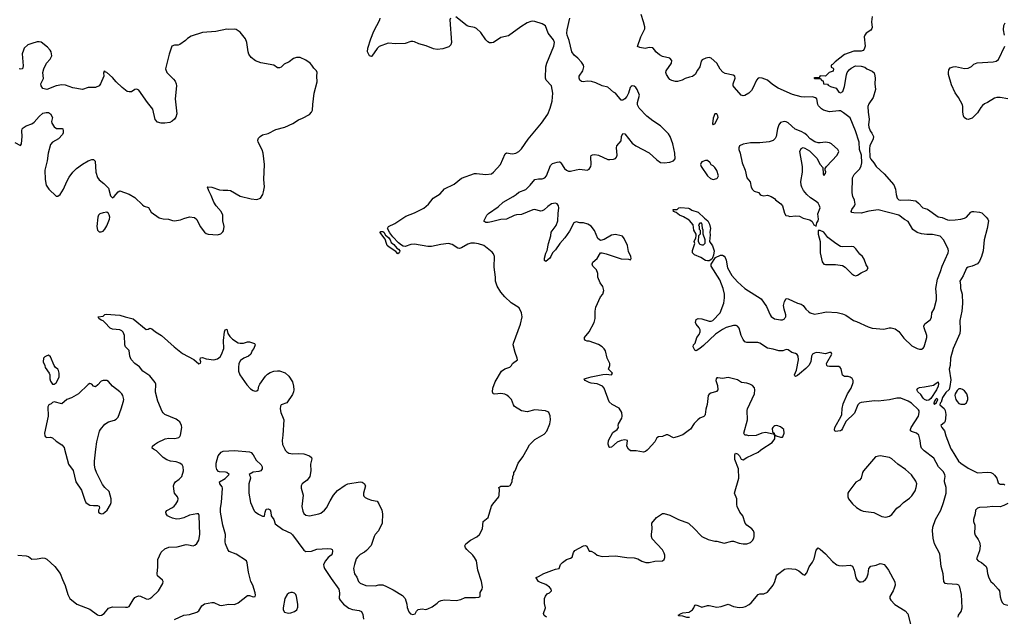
# Model space of a CAD drawing. Header units: inches. Extents: x 2293880 to 2522759, y 823965 to 1006879.
# Tile 21 of 256: x 2342862 to 2353354, y 888219 to 894573. Entities that reach past the tile are written whole.
import ezdxf

# ---------------------------------------------------------------- set-up
doc = ezdxf.new("R2010")
doc.units = ezdxf.units.IN
doc.header["$MEASUREMENT"] = 0
for name, color, linetype in [('C3848', 7, 'Continuous'), ('C3849', 7, 'Continuous'), ('C3858', 7, 'Continuous'), ('C3859', 7, 'Continuous')]:
    doc.layers.add(name, color=color, linetype=linetype)

msp = doc.modelspace()

# ---------------------------------------------------------------- linework, layer by layer
at = {"layer": 'C3848', "color": 5}
for points, elevation in [([(2342844, 888870), (2342930, 888863), (2342955, 888855), (2342990, 888829), (2343050, 888831), (2343110, 888842), (2343130, 888839), (2343150, 888828), (2343236, 888750), (2343295, 888675), (2343317, 888610), (2343348, 888548), (2343375, 888450), (2343397, 888410), (2343470, 888350), (2343610, 888295), (2343690, 888234), (2343710, 888227), (2343735, 888230), (2343762, 888250), (2343810, 888305), (2343850, 888322), (2343990, 888316), (2344010, 888317), (2344030, 888325), (2344070, 888395), (2344090, 888419), (2344110, 888432), (2344130, 888436), (2344150, 888433), (2344210, 888405), (2344230, 888402), (2344250, 888408), (2344270, 888422), (2344341, 888490), (2344388, 888570), (2344392, 888590), (2344384, 888604), (2344332, 888650), (2344326, 888670), (2344334, 888746), (2344334, 888826), (2344370, 888901), (2344410, 888939), (2344450, 888956), (2344541, 888959), (2344637, 888983), (2344662, 888982), (2344710, 888970), (2344730, 888976), (2344750, 888993), (2344771, 889030), (2344783, 889090), (2344773, 889293), (2344769, 889309), (2344750, 889312), (2344670, 889295), (2344610, 889268), (2344570, 889256), (2344533, 889253), (2344490, 889263), (2344458, 889278), (2344437, 889290), (2344422, 889310), (2344420, 889330), (2344430, 889347), (2344490, 889379), (2344507, 889393), (2344526, 889414), (2344546, 889450), (2344550, 889470), (2344542, 889490), (2344513, 889530), (2344507, 889550), (2344501, 889610), (2344507, 889630), (2344521, 889650), (2344560, 889680), (2344590, 889710), (2344606, 889770), (2344604, 889810), (2344592, 889832), (2344570, 889850), (2344530, 889864), (2344469, 889870), (2344430, 889885), (2344390, 889910), (2344320, 889980), (2344289, 890000)], 180), ([(2343340, 890000), (2343381, 889841), (2343431, 889771), (2343461, 889650), (2343521, 889561), (2343555, 889455), (2343568, 889430), (2343590, 889413), (2343610, 889404), (2343650, 889398), (2343690, 889401), (2343710, 889391), (2343713, 889370), (2343703, 889350), (2343701, 889330), (2343717, 889317), (2343731, 889311), (2343750, 889314), (2343770, 889327), (2343794, 889350), (2343830, 889410), (2343836, 889430), (2343836, 889470), (2343814, 889550), (2343770, 889590), (2343744, 889624), (2343680, 889750), (2343665, 889790), (2343659, 889830), (2343660, 889870), (2343674, 890000)], 220), ([(2344510, 888186), (2344610, 888230), (2344670, 888238), (2344750, 888263), (2344770, 888278), (2344802, 888330), (2344830, 888351), (2344910, 888368), (2344930, 888365), (2344990, 888338), (2345010, 888334), (2345090, 888348), (2345150, 888344), (2345190, 888362), (2345290, 888440), (2345310, 888440), (2345350, 888425), (2345371, 888429), (2345374, 888446), (2345370, 888470), (2345345, 888550), (2345324, 888590), (2345300, 888690), (2345286, 888790), (2345278, 888810), (2345170, 888881), (2345095, 888910), (2345079, 888930), (2345054, 888990), (2345051, 889011), (2345056, 889090), (2345025, 889190), (2345001, 889330), (2345002, 889370), (2345014, 889430), (2345024, 889584), (2345019, 889599), (2344993, 889630), (2344990, 889650), (2345052, 889688), (2345095, 889730), (2345070, 889750), (2345054, 889754), (2344990, 889757), (2344982, 889762), (2344962, 889782), (2344956, 889810), (2344956, 889850), (2344977, 889930), (2345010, 889967), (2345030, 889978), (2345150, 889984), (2345310, 889972), (2345330, 889963), (2345350, 889940), (2345383, 889883), (2345434, 889834), (2345447, 889810), (2345446, 889790), (2345430, 889770), (2345410, 889761), (2345350, 889755), (2345306, 889730), (2345319, 889710), (2345322, 889690), (2345305, 889630), (2345304, 889530), (2345321, 889430), (2345361, 889341), (2345371, 889331), (2345408, 889308), (2345450, 889287), (2345470, 889286), (2345477, 889330), (2345490, 889360), (2345510, 889365), (2345530, 889352), (2345539, 889330), (2345541, 889290), (2345570, 889250), (2345584, 889204), (2345665, 889145), (2345750, 889104), (2345770, 889086), (2345890, 888925), (2345910, 888910), (2345970, 888912), (2346030, 888934), (2346142, 888942), (2346179, 888939), (2346190, 888932), (2346195, 888915), (2346190, 888883), (2346182, 888870), (2346150, 888846), (2346119, 888810), (2346101, 888770), (2346102, 888750), (2346110, 888730), (2346181, 888621), (2346264, 888510), (2346270, 888470), (2346267, 888410), (2346276, 888390), (2346314, 888350), (2346370, 888307), (2346410, 888291), (2346480, 888280), (2346503, 888270), (2346518, 888238), (2346526, 888190)], 160), ([(2345686, 890000), (2345690, 889990), (2345708, 889970), (2345730, 889955), (2345772, 889948), (2345833, 889953), (2345890, 889951), (2345951, 889930), (2345970, 889911), (2345975, 889895), (2345962, 889838), (2345965, 889770), (2345953, 889710), (2345927, 889670), (2345873, 889630), (2345861, 889610), (2345863, 889583), (2345884, 889510), (2345870, 889390), (2345878, 889338), (2345890, 889315), (2345910, 889296), (2345950, 889288), (2346048, 889310), (2346070, 889319), (2346110, 889350), (2346130, 889375), (2346169, 889450), (2346206, 889510), (2346250, 889559), (2346330, 889617), (2346357, 889630), (2346490, 889651), (2346510, 889647), (2346534, 889634), (2346547, 889610), (2346525, 889530), (2346525, 889510), (2346530, 889498), (2346544, 889484), (2346572, 889470), (2346610, 889457), (2346670, 889446), (2346690, 889418), (2346722, 889350), (2346727, 889310), (2346723, 889210), (2346685, 889130), (2346650, 889090), (2346639, 889070), (2346607, 888973), (2346559, 888921), (2346537, 888903), (2346490, 888878), (2346460, 888850), (2346449, 888830), (2346428, 888770), (2346420, 888730), (2346430, 888672), (2346455, 888635), (2346474, 888590), (2346490, 888571), (2346550, 888548), (2346650, 888545), (2346690, 888553), (2346730, 888553), (2346770, 888538), (2346842, 888502), (2346941, 888441), (2346971, 888410), (2346987, 888347), (2346990, 888314), (2347007, 888267), (2347026, 888246), (2347050, 888238), (2347075, 888245), (2347090, 888274), (2347108, 888292), (2347150, 888298), (2347190, 888292), (2347210, 888298), (2347258, 888322), (2347310, 888358), (2347330, 888378), (2347353, 888387), (2347390, 888395), (2347512, 888388), (2347562, 888398), (2347610, 888419), (2347720, 888420), (2347756, 888424), (2347768, 888430), (2347770, 888474), (2347789, 888510), (2347792, 888530), (2347782, 888590), (2347744, 888710), (2347729, 888810), (2347710, 888845), (2347690, 888869), (2347627, 888930), (2347613, 888950), (2347606, 888970), (2347617, 888990), (2347665, 889030), (2347735, 889065), (2347760, 889090), (2347792, 889150), (2347800, 889230), (2347855, 889270), (2347890, 889391), (2347905, 889415), (2347969, 889490), (2347973, 889510), (2347974, 889570), (2347969, 889591), (2347990, 889605), (2348070, 889605), (2348090, 889614), (2348108, 889650), (2348109, 889671), (2348118, 889690), (2348118, 889710), (2348128, 889732), (2348129, 889750), (2348142, 889770), (2348173, 889850), (2348222, 889918), (2348270, 890000)], 180), ([(2349560, 890000), (2349550, 889989), (2349530, 889974), (2349511, 889969), (2349430, 889982), (2349370, 889982), (2349350, 889998), (2349349, 890000)], 160), ([(2348474, 888210), (2348450, 888228), (2348444, 888250), (2348464, 888310), (2348455, 888355), (2348455, 888410), (2348465, 888435), (2348482, 888458), (2348509, 888471), (2348528, 888490), (2348524, 888510), (2348506, 888530), (2348470, 888558), (2348410, 888579), (2348392, 888590), (2348364, 888630), (2348366, 888634), (2348390, 888642), (2348446, 888674), (2348532, 888708), (2348570, 888721), (2348612, 888728), (2348624, 888770), (2348646, 888794), (2348690, 888825), (2348730, 888838), (2348748, 888850), (2348762, 888898), (2348779, 888921), (2348871, 888971), (2348890, 888972), (2348905, 888965), (2348930, 888914), (2348950, 888914), (2348990, 888892), (2349014, 888870), (2349070, 888856), (2349210, 888865), (2349330, 888846), (2349410, 888841), (2349450, 888831), (2349490, 888806), (2349534, 888794), (2349570, 888794), (2349630, 888805), (2349710, 888811), (2349730, 888826), (2349736, 888844), (2349737, 888870), (2349730, 888893), (2349710, 888929), (2349603, 889043), (2349595, 889070), (2349594, 889090), (2349602, 889150), (2349599, 889210), (2349649, 889270), (2349710, 889315), (2349730, 889315), (2349790, 889296), (2349882, 889250), (2349990, 889211), (2350000, 889202)], 160), ([(2350000, 888205), (2349970, 888208), (2349930, 888221), (2349885, 888225), (2349879, 888230), (2349909, 888250), (2349930, 888256), (2349996, 888264), (2350000, 888267)], 140)]:
    msp.add_lwpolyline(points, dxfattribs=dict(at, elevation=elevation))
at = {"layer": 'C3848', "color": 5, "elevation": 160}
msp.add_lwpolyline([(2345770, 888474), (2345750, 888473), (2345730, 888465), (2345711, 888450), (2345687, 888410), (2345668, 888310), (2345668, 888288), (2345684, 888264), (2345727, 888253), (2345750, 888255), (2345790, 888269), (2345817, 888290), (2345825, 888315), (2345825, 888350), (2345813, 888430), (2345804, 888450), (2345790, 888465)], close=True, dxfattribs=at)
at = {"layer": 'C3849', "color": 5}
for points, elevation in [([(2347451, 894590), (2347445, 894570), (2347464, 894330), (2347455, 894305), (2347435, 894285), (2347370, 894262), (2347310, 894256), (2347270, 894264), (2347195, 894295), (2347116, 894316), (2347070, 894338), (2347050, 894342), (2347030, 894340), (2346970, 894318), (2346870, 894316), (2346790, 894322), (2346692, 894288), (2346670, 894267), (2346614, 894186), (2346610, 894182), (2346590, 894190), (2346570, 894230), (2346572, 894270), (2346602, 894370), (2346634, 894450), (2346698, 894570), (2346702, 894590)], 180), ([(2348270, 890000), (2348296, 890044), (2348350, 890104), (2348450, 890159), (2348478, 890190), (2348511, 890270), (2348517, 890310), (2348516, 890356), (2348499, 890390), (2348490, 890398), (2348466, 890406), (2348350, 890417), (2348270, 890398), (2348210, 890406), (2348135, 890455), (2348125, 890470), (2348101, 890530), (2348076, 890556), (2348053, 890573), (2348030, 890584), (2347990, 890592), (2347925, 890585), (2347909, 890590), (2347901, 890610), (2347905, 890650), (2347930, 890716), (2347997, 890830), (2348030, 890855), (2348086, 890874), (2348103, 890890), (2348112, 890910), (2348166, 890950), (2348164, 890970), (2348140, 891030), (2348122, 891110), (2348123, 891130), (2348200, 891330), (2348218, 891410), (2348209, 891450), (2348183, 891503), (2348098, 891558), (2348030, 891623), (2347990, 891673), (2347950, 891735), (2347932, 891790), (2347932, 891832), (2347919, 891939), (2347921, 892050), (2347910, 892081), (2347898, 892098), (2347809, 892169), (2347750, 892187), (2347710, 892192), (2347670, 892192), (2347636, 892184), (2347570, 892143), (2347550, 892137), (2347530, 892141), (2347470, 892178), (2347430, 892188), (2347350, 892179), (2347250, 892156), (2347210, 892157), (2347070, 892182), (2347030, 892179), (2346970, 892159), (2346950, 892162), (2346930, 892172), (2346898, 892198), (2346839, 892259), (2346805, 892305), (2346782, 892350), (2346791, 892370), (2346858, 892402), (2346978, 892482), (2347070, 892517), (2347170, 892567), (2347218, 892610), (2347268, 892672), (2347341, 892719), (2347390, 892773), (2347490, 892823), (2347570, 892887), (2347710, 892934), (2347730, 892936), (2347830, 892926), (2347890, 892932), (2347910, 892948), (2347987, 893030), (2348036, 893144), (2348050, 893154), (2348110, 893145), (2348130, 893147), (2348150, 893152), (2348181, 893170), (2348210, 893199), (2348279, 893301), (2348423, 893470), (2348490, 893567), (2348516, 893630), (2348535, 893705), (2348542, 893790), (2348528, 893870), (2348473, 893930), (2348465, 893950), (2348468, 894070), (2348478, 894110), (2348553, 894290), (2348560, 894330), (2348550, 894358), (2348494, 894430), (2348466, 894506), (2348429, 894530), (2348350, 894554), (2348330, 894558), (2348310, 894555), (2348270, 894538), (2348203, 894497), (2348070, 894402), (2347990, 894383), (2347910, 894332), (2347890, 894325), (2347870, 894325), (2347850, 894336), (2347830, 894357), (2347776, 894436), (2347730, 894479), (2347710, 894490), (2347650, 894500), (2347630, 894507), (2347510, 894603)], 180), ([(2349349, 890000), (2349333, 890030), (2349337, 890090), (2349310, 890100), (2349273, 890093), (2349230, 890075), (2349170, 890020), (2349150, 890017), (2349142, 890022), (2349133, 890053), (2349138, 890090), (2349183, 890177), (2349229, 890210), (2349242, 890230), (2349238, 890250), (2349244, 890270), (2349277, 890330), (2349281, 890350), (2349279, 890390), (2349250, 890435), (2349175, 890475), (2349145, 890505), (2349089, 890649), (2349074, 890670), (2349016, 890696), (2348950, 890701), (2348930, 890708), (2348889, 890730), (2348878, 890750), (2348950, 890770), (2349075, 890795), (2349110, 890799), (2349168, 890792), (2349179, 890810), (2349135, 890850), (2349149, 890890), (2349149, 890910), (2349122, 890970), (2349105, 891045), (2349089, 891069), (2349069, 891090), (2349030, 891113), (2348930, 891149), (2348910, 891149), (2348890, 891157), (2348879, 891170), (2348880, 891190), (2348930, 891250), (2348984, 891350), (2348995, 891390), (2348993, 891470), (2349001, 891510), (2349050, 891622), (2349075, 891650), (2349088, 891690), (2349075, 891730), (2349049, 891769), (2349024, 891830), (2349021, 891870), (2349009, 891910), (2348969, 891950), (2348963, 891970), (2348969, 891990), (2349015, 892030), (2349050, 892091), (2349070, 892091), (2349110, 892081), (2349270, 892026), (2349350, 892022), (2349370, 892014), (2349378, 892030), (2349375, 892050), (2349350, 892106), (2349337, 892170), (2349303, 892243), (2349286, 892266), (2349273, 892273), (2349210, 892287), (2349170, 892279), (2349090, 892233), (2349050, 892221), (2349023, 892243), (2348987, 892327), (2348950, 892373), (2348915, 892395), (2348870, 892409), (2348830, 892409), (2348790, 892419), (2348768, 892410), (2348719, 892321), (2348670, 892250), (2348619, 892190), (2348570, 892122), (2348538, 892090), (2348523, 892050), (2348510, 892032), (2348470, 891997), (2348454, 892010), (2348455, 892035), (2348470, 892087), (2348484, 892116), (2348497, 892190), (2348521, 892270), (2348527, 892310), (2348579, 892381), (2348598, 892430), (2348599, 892510), (2348606, 892570), (2348604, 892590), (2348591, 892611), (2348570, 892618), (2348530, 892612), (2348490, 892585), (2348450, 892548), (2348430, 892537), (2348410, 892535), (2348350, 892551), (2348330, 892548), (2348210, 892498), (2348155, 892495), (2348130, 892487), (2348050, 892449), (2347990, 892446), (2347890, 892420), (2347855, 892415), (2347830, 892415), (2347809, 892429), (2347840, 892490), (2347856, 892510), (2347960, 892580), (2348015, 892630), (2348122, 892690), (2348152, 892710), (2348182, 892738), (2348254, 892766), (2348303, 892810), (2348350, 892871), (2348390, 892880), (2348430, 892878), (2348458, 892890), (2348475, 892910), (2348518, 893022), (2348540, 893040), (2348590, 893057), (2348610, 893061), (2348618, 893058), (2348630, 893050), (2348668, 892990), (2348690, 892970), (2348710, 892960), (2348730, 892959), (2348790, 892975), (2348830, 892980), (2348910, 892970), (2348930, 892981), (2348947, 893010), (2348951, 893030), (2348947, 893113), (2348952, 893128), (2348966, 893134), (2348990, 893136), (2349030, 893129), (2349130, 893085), (2349150, 893083), (2349190, 893087), (2349210, 893096), (2349221, 893110), (2349227, 893130), (2349222, 893210), (2349226, 893230), (2349270, 893282), (2349274, 893330), (2349290, 893362), (2349310, 893356), (2349390, 893259), (2349426, 893230), (2349570, 893155), (2349650, 893082), (2349690, 893053), (2349730, 893047), (2349790, 893056), (2349829, 893071), (2349848, 893090), (2349844, 893150), (2349823, 893250), (2349793, 893330), (2349777, 893357), (2349690, 893443), (2349610, 893496), (2349546, 893546), (2349463, 893630), (2349447, 893667), (2349446, 893690), (2349466, 893770), (2349443, 893830), (2349429, 893850), (2349410, 893864), (2349390, 893869), (2349379, 893861), (2349368, 893850), (2349350, 893790), (2349330, 893754), (2349310, 893729), (2349290, 893717), (2349270, 893715), (2349210, 893789), (2349190, 893801), (2349130, 893855), (2349070, 893868), (2349001, 893901), (2348955, 893915), (2348910, 893918), (2348870, 893911), (2348850, 893916), (2348830, 893930), (2348822, 893950), (2348824, 893970), (2348862, 894030), (2348874, 894070), (2348870, 894090), (2348850, 894121), (2348810, 894165), (2348770, 894196), (2348746, 894230), (2348718, 894350), (2348695, 894410), (2348692, 894430), (2348695, 894465), (2348726, 894590)], 160), ([(2350000, 893961), (2349953, 893947), (2349922, 893930), (2349870, 893916), (2349850, 893916), (2349810, 893926), (2349790, 893937), (2349779, 893950), (2349753, 893990), (2349747, 894010), (2349750, 894030), (2349809, 894110), (2349810, 894138), (2349790, 894164), (2349710, 894181), (2349678, 894198), (2349639, 894230), (2349630, 894250), (2349610, 894272), (2349570, 894277), (2349527, 894267), (2349470, 894276), (2349447, 894287), (2349480, 894390), (2349525, 894475), (2349524, 894496), (2349511, 894550), (2349485, 894630)], 140), ([(2342810, 893266), (2342870, 893235), (2342881, 893250), (2342890, 893330), (2342886, 893390), (2342889, 893410), (2342899, 893421), (2342930, 893444), (2342990, 893465), (2343018, 893482), (2343070, 893543), (2343110, 893576), (2343145, 893585), (2343170, 893585), (2343191, 893571), (2343210, 893532), (2343202, 893490), (2343205, 893470), (2343230, 893431), (2343255, 893415), (2343315, 893415), (2343321, 893410), (2343327, 893390), (2343327, 893370), (2343319, 893350), (2343274, 893306), (2343210, 893270), (2343190, 893245), (2343167, 893150), (2343155, 893070), (2343129, 892970), (2343132, 892870), (2343145, 892810), (2343172, 892770), (2343250, 892695), (2343270, 892695), (2343293, 892710), (2343330, 892768), (2343364, 892850), (2343390, 892896), (2343430, 892950), (2343468, 892990), (2343530, 893035), (2343590, 893071), (2343630, 893084), (2343650, 893083), (2343665, 893065), (2343672, 892950), (2343692, 892892), (2343710, 892867), (2343758, 892830), (2343810, 892779), (2343830, 892698), (2343850, 892676), (2343870, 892691), (2343910, 892739), (2343930, 892750), (2344030, 892716), (2344090, 892679), (2344170, 892600), (2344190, 892589), (2344234, 892574), (2344264, 892524), (2344350, 892462), (2344390, 892453), (2344449, 892449), (2344490, 892433), (2344510, 892431), (2344577, 892443), (2344610, 892457), (2344670, 892474), (2344726, 892466), (2344750, 892447), (2344784, 892370), (2344830, 892309), (2344850, 892295), (2344870, 892288), (2344970, 892281), (2345007, 892293), (2345027, 892313), (2345034, 892326), (2345040, 892370), (2345027, 892430), (2345025, 892490), (2345008, 892530), (2344956, 892590), (2344932, 892630), (2344902, 892702), (2344876, 892750), (2344864, 892790), (2344866, 892794), (2344910, 892790), (2344990, 892760), (2345030, 892756), (2345081, 892759), (2345110, 892753), (2345210, 892695), (2345330, 892664), (2345390, 892657), (2345427, 892673), (2345452, 892710), (2345461, 892739), (2345470, 892794), (2345464, 892870), (2345470, 893030), (2345458, 893150), (2345447, 893187), (2345402, 893270), (2345398, 893290), (2345406, 893310), (2345423, 893330), (2345450, 893346), (2345510, 893361), (2345590, 893405), (2345689, 893430), (2345773, 893467), (2345832, 893508), (2345875, 893525), (2345950, 893565), (2345973, 893587), (2345981, 893610), (2345984, 893670), (2346000, 893790), (2346032, 893912), (2346029, 893970), (2346033, 894010), (2346024, 894030), (2345996, 894056), (2345976, 894090), (2345956, 894110), (2345910, 894141), (2345849, 894169), (2345810, 894169), (2345781, 894159), (2345735, 894125), (2345681, 894099), (2345650, 894069), (2345630, 894059), (2345610, 894062), (2345569, 894089), (2345432, 894112), (2345376, 894136), (2345329, 894169), (2345305, 894205), (2345296, 894230), (2345283, 894330), (2345269, 894370), (2345210, 894442), (2345170, 894469), (2345150, 894474), (2345090, 894469), (2345070, 894473), (2344953, 894447), (2344810, 894437), (2344690, 894398), (2344650, 894372), (2344630, 894353), (2344570, 894309), (2344550, 894303), (2344510, 894303), (2344484, 894290), (2344454, 894206), (2344415, 894050), (2344429, 894010), (2344501, 893941), (2344518, 893918), (2344530, 893890), (2344532, 893870), (2344518, 893730), (2344535, 893570), (2344525, 893535), (2344510, 893513), (2344488, 893492), (2344461, 893479), (2344410, 893470), (2344370, 893470), (2344330, 893481), (2344307, 893510), (2344280, 893620), (2344224, 893690), (2344130, 893824), (2344110, 893835), (2344090, 893829), (2344054, 893806), (2344030, 893804), (2344009, 893809), (2343955, 893850), (2343891, 893911), (2343850, 893959), (2343790, 894009), (2343775, 894015), (2343770, 894026), (2343758, 894022), (2343754, 894006), (2343759, 893970), (2343724, 893890), (2343710, 893869), (2343670, 893852), (2343590, 893850), (2343530, 893830), (2343428, 893848), (2343350, 893876), (2343310, 893878), (2343250, 893869), (2343150, 893829), (2343110, 893842), (2343090, 893868), (2343086, 893890), (2343114, 893946), (2343110, 894010), (2343120, 894050), (2343147, 894110), (2343188, 894152), (2343205, 894190), (2343198, 894230), (2343187, 894250), (2343160, 894280), (2343090, 894335), (2343070, 894338), (2343050, 894336), (2342990, 894321), (2342950, 894304), (2342910, 894270), (2342901, 894250), (2342890, 894210), (2342898, 894082), (2342891, 894050), (2342874, 894046), (2342858, 894050)], 220), ([(2350000, 892434), (2349997, 892437), (2349935, 892475), (2349894, 892490), (2349859, 892519), (2349828, 892530), (2349826, 892550), (2349867, 892553), (2349886, 892570), (2349906, 892574), (2349990, 892566), (2350000, 892561)], 140), ([(2344289, 890000), (2344274, 890010), (2344277, 890030), (2344297, 890050), (2344330, 890070), (2344412, 890108), (2344450, 890116), (2344514, 890114), (2344557, 890123), (2344567, 890133), (2344575, 890150), (2344590, 890230), (2344587, 890250), (2344570, 890290), (2344559, 890299), (2344530, 890318), (2344410, 890370), (2344390, 890386), (2344380, 890400), (2344333, 890510), (2344308, 890608), (2344312, 890690), (2344306, 890710), (2344250, 890779), (2344176, 890830), (2344137, 890877), (2344090, 890911), (2344050, 890956), (2344036, 890990), (2344029, 891049), (2343991, 891090), (2343984, 891110), (2343978, 891210), (2343966, 891246), (2343950, 891261), (2343930, 891269), (2343850, 891278), (2343827, 891287), (2343770, 891350), (2343750, 891366), (2343730, 891372), (2343704, 891390), (2343703, 891403), (2343698, 891410), (2343750, 891416), (2343770, 891434), (2343783, 891437), (2343930, 891428), (2343987, 891407), (2344070, 891389), (2344210, 891275), (2344230, 891277), (2344250, 891288), (2344270, 891282), (2344309, 891249), (2344373, 891210), (2344509, 891089), (2344598, 891018), (2344716, 890956), (2344770, 890908), (2344790, 890914), (2344792, 890930), (2344786, 890950), (2344790, 890971), (2344810, 890975), (2344850, 890960), (2344930, 890951), (2344970, 890962), (2344997, 890983), (2345013, 891007), (2345036, 891070), (2345035, 891155), (2345043, 891250), (2345050, 891270), (2345070, 891279), (2345080, 891230), (2345100, 891200), (2345130, 891172), (2345190, 891133), (2345210, 891128), (2345246, 891130), (2345290, 891144), (2345310, 891142), (2345363, 891123), (2345373, 891110), (2345358, 891070), (2345341, 891050), (2345326, 891010), (2345301, 890990), (2345250, 890967), (2345216, 890944), (2345197, 890910), (2345192, 890870), (2345195, 890830), (2345207, 890790), (2345283, 890683), (2345323, 890643), (2345350, 890624), (2345370, 890618), (2345390, 890620), (2345404, 890630), (2345412, 890670), (2345421, 890690), (2345482, 890778), (2345502, 890798), (2345530, 890815), (2345570, 890830), (2345610, 890835), (2345630, 890832), (2345690, 890813), (2345730, 890777), (2345770, 890716), (2345780, 890670), (2345783, 890630), (2345781, 890610), (2345770, 890581), (2345710, 890494), (2345648, 890472), (2345642, 890458), (2345639, 890430), (2345643, 890390), (2345671, 890331), (2345675, 890310), (2345667, 890150), (2345659, 890090), (2345664, 890050), (2345686, 890000)], 180), ([(2343674, 890000), (2343683, 890077), (2343714, 890190), (2343724, 890210), (2343770, 890267), (2343810, 890290), (2343873, 890307), (2343890, 890318), (2343910, 890340), (2343943, 890430), (2343968, 890510), (2343970, 890530), (2343960, 890570), (2343950, 890590), (2343930, 890611), (2343852, 890670), (2343810, 890721), (2343789, 890731), (2343750, 890730), (2343730, 890724), (2343696, 890683), (2343670, 890664), (2343650, 890669), (2343630, 890692), (2343610, 890697), (2343590, 890689), (2343490, 890590), (2343414, 890546), (2343364, 890530), (2343310, 890481), (2343230, 890502), (2343210, 890498), (2343197, 890483), (2343174, 890470), (2343162, 890450), (2343165, 890350), (2343128, 890170), (2343130, 890142), (2343138, 890130), (2343150, 890124), (2343190, 890127), (2343210, 890119), (2343250, 890083), (2343310, 890046), (2343336, 890016), (2343340, 890000)], 220), ([(2350000, 890205), (2349930, 890152), (2349869, 890129), (2349830, 890121), (2349770, 890153), (2349750, 890153), (2349710, 890133), (2349668, 890132), (2349650, 890119), (2349630, 890079), (2349560, 890000)], 160)]:
    msp.add_lwpolyline(points, dxfattribs=dict(at, elevation=elevation))
for points, elevation in [([(2343790, 892524), (2343750, 892518), (2343716, 892504), (2343702, 892490), (2343693, 892470), (2343684, 892370), (2343690, 892332), (2343710, 892315), (2343730, 892314), (2343750, 892322), (2343770, 892343), (2343790, 892377), (2343818, 892450), (2343821, 892470), (2343816, 892496), (2343809, 892509)], 220), ([(2346890, 892079), (2346870, 892103), (2346799, 892150), (2346779, 892170), (2346769, 892189), (2346757, 892237), (2346701, 892310), (2346710, 892316), (2346730, 892319), (2346742, 892310), (2346760, 892280), (2346793, 892253), (2346810, 892230), (2346822, 892202), (2346850, 892179), (2346881, 892141), (2346899, 892130), (2346911, 892111), (2346910, 892098), (2346906, 892090)], 180), ([(2343170, 890999), (2343150, 890994), (2343130, 890984), (2343116, 890970), (2343111, 890930), (2343131, 890890), (2343135, 890870), (2343176, 890810), (2343183, 890790), (2343184, 890750), (2343190, 890722), (2343210, 890692), (2343230, 890691), (2343250, 890706), (2343270, 890736), (2343281, 890770), (2343283, 890810), (2343276, 890836), (2343270, 890850), (2343244, 890870), (2343229, 890889), (2343190, 890982)], 220)]:
    msp.add_lwpolyline(points, close=True, dxfattribs=dict(at, elevation=elevation))
at = {"layer": 'C3858', "color": 5}
for points, elevation in [([(2350000, 889202), (2350043, 889163), (2350131, 889071), (2350198, 889038), (2350270, 889021), (2350290, 889021), (2350370, 888998), (2350450, 889019), (2350470, 889019), (2350530, 888999), (2350571, 888991), (2350610, 888991), (2350650, 889007), (2350672, 889028), (2350684, 889050), (2350689, 889070), (2350689, 889110), (2350682, 889130), (2350664, 889150), (2350610, 889190), (2350592, 889210), (2350569, 889289), (2350534, 889330), (2350509, 889390), (2350504, 889410), (2350503, 889470), (2350479, 889530), (2350524, 889690), (2350522, 889790), (2350481, 889890), (2350481, 889939), (2350490, 889956), (2350510, 889951), (2350531, 889930), (2350550, 889892), (2350570, 889886), (2350609, 889911), (2350730, 889966), (2350755, 889990), (2350771, 890000)], 160), ([(2352863, 888210), (2352867, 888230), (2352893, 888270), (2352904, 888310), (2352899, 888450), (2352880, 888530), (2352870, 888550), (2352850, 888558), (2352744, 888564), (2352725, 888570), (2352710, 888589), (2352704, 888670), (2352682, 888750), (2352666, 888886), (2352611, 888990), (2352597, 889050), (2352588, 889130), (2352592, 889170), (2352622, 889250), (2352679, 889350), (2352706, 889430), (2352733, 889530), (2352735, 889590), (2352716, 889650), (2352715, 889665), (2352723, 889710), (2352721, 889730), (2352701, 889761), (2352654, 889810), (2352602, 889902), (2352501, 889981), (2352483, 890000)], 140), ([(2352786, 890000), (2352867, 889870), (2352890, 889850), (2352970, 889797), (2353070, 889746), (2353170, 889754), (2353210, 889751), (2353230, 889740), (2353250, 889723), (2353273, 889690), (2353290, 889641), (2353310, 889625), (2353350, 889626), (2353358, 889618)], 120), ([(2353390, 889420), (2353350, 889398), (2353310, 889387), (2353230, 889390), (2353170, 889380), (2353090, 889378), (2353068, 889372), (2353047, 889350), (2353045, 889310), (2353027, 889250), (2353027, 889230), (2353040, 889190), (2353041, 889170), (2353035, 889110), (2353044, 889084), (2353077, 889037), (2353090, 889010), (2353095, 888970), (2353090, 888915), (2353056, 888830), (2353076, 888810), (2353110, 888791), (2353160, 888750), (2353168, 888730), (2353176, 888676), (2353190, 888630), (2353209, 888590), (2353234, 888570), (2353289, 888509), (2353301, 888490), (2353310, 888426), (2353319, 888390), (2353330, 888368), (2353348, 888350), (2353390, 888337)], 120), ([(2350000, 888267), (2350030, 888290), (2350046, 888310), (2350052, 888328), (2350061, 888339), (2350070, 888341), (2350130, 888316), (2350190, 888334), (2350210, 888335), (2350290, 888317), (2350336, 888324), (2350410, 888347), (2350470, 888325), (2350530, 888314), (2350570, 888315), (2350596, 888324), (2350635, 888345), (2350656, 888364), (2350730, 888451), (2350750, 888459), (2350790, 888457), (2350830, 888475), (2350890, 888551), (2350909, 888590), (2350927, 888650), (2350936, 888664), (2351010, 888720), (2351050, 888730), (2351130, 888720), (2351165, 888705), (2351210, 888663), (2351230, 888656), (2351250, 888681), (2351273, 888747), (2351310, 888797), (2351327, 888830), (2351350, 888925), (2351370, 888947), (2351390, 888936), (2351450, 888886), (2351523, 888803), (2351570, 888768), (2351590, 888762), (2351630, 888757), (2351710, 888765), (2351735, 888755), (2351754, 888710), (2351771, 888630), (2351783, 888610), (2351810, 888588), (2351830, 888585), (2351850, 888591), (2351874, 888610), (2351889, 888630), (2351902, 888670), (2351909, 888730), (2351930, 888752), (2351990, 888765), (2352030, 888781), (2352050, 888779), (2352074, 888770), (2352093, 888750), (2352119, 888710), (2352188, 888588), (2352190, 888550), (2352182, 888518), (2352170, 888489), (2352135, 888430), (2352135, 888410), (2352143, 888390), (2352186, 888346), (2352296, 888276), (2352326, 888246), (2352356, 888136)], 140)]:
    msp.add_lwpolyline(points, dxfattribs=dict(at, elevation=elevation))
at = {"layer": 'C3858', "color": 5, "elevation": 160}
msp.add_lwpolyline([(2352030, 889929), (2351983, 889917), (2351854, 889770), (2351842, 889750), (2351830, 889690), (2351811, 889670), (2351773, 889647), (2351696, 889550), (2351686, 889530), (2351686, 889490), (2351695, 889470), (2351737, 889417), (2351779, 889379), (2351825, 889350), (2351850, 889340), (2351965, 889325), (2352050, 889283), (2352090, 889276), (2352130, 889286), (2352155, 889305), (2352209, 889370), (2352245, 889395), (2352281, 889430), (2352344, 889476), (2352370, 889501), (2352403, 889557), (2352416, 889590), (2352423, 889630), (2352410, 889659), (2352365, 889725), (2352302, 889782), (2352218, 889838), (2352156, 889896), (2352130, 889910)], close=True, dxfattribs=at)
at = {"layer": 'C3859', "color": 5}
for points, elevation in [([(2351946, 894606), (2351939, 894550), (2351947, 894490), (2351942, 894478), (2351930, 894461), (2351883, 894430), (2351868, 894410), (2351862, 894390), (2351870, 894290), (2351861, 894259), (2351850, 894246), (2351830, 894238), (2351750, 894238), (2351650, 894203), (2351550, 894124), (2351524, 894096), (2351509, 894090), (2351508, 894068), (2351530, 894058), (2351535, 894050), (2351530, 894026), (2351488, 894012), (2351450, 893972), (2351390, 893974), (2351382, 893958), (2351370, 893954), (2351330, 893954), (2351326, 893950), (2351330, 893946), (2351390, 893946), (2351410, 893926), (2351422, 893922), (2351426, 893890), (2351470, 893886), (2351476, 893876), (2351502, 893862), (2351564, 893844), (2351590, 893801), (2351610, 893793), (2351633, 893810), (2351650, 893862), (2351673, 893987), (2351680, 894010), (2351701, 894039), (2351723, 894057), (2351770, 894083), (2351830, 894079), (2351867, 894067), (2351890, 894050), (2351946, 894026), (2351966, 894006), (2351976, 893976), (2351979, 893950), (2351974, 893890), (2351980, 893830), (2351957, 893743), (2351910, 893678), (2351901, 893650), (2351902, 893590), (2351914, 893514), (2351908, 893452), (2351910, 893430), (2351924, 893390), (2351943, 893363), (2351959, 893330), (2351955, 893305), (2351920, 893230), (2351917, 893203), (2351922, 893110), (2351930, 893088), (2351964, 893050), (2351989, 893009), (2352075, 892930), (2352176, 892816), (2352196, 892770), (2352201, 892710), (2352212, 892672), (2352230, 892656), (2352250, 892652), (2352330, 892653), (2352410, 892643), (2352440, 892620), (2352485, 892570), (2352536, 892556), (2352650, 892474), (2352690, 892466), (2352750, 892442), (2352770, 892439), (2352830, 892443), (2352891, 892450), (2352930, 892460), (2352952, 892470), (2352997, 892523), (2353010, 892531), (2353028, 892532), (2353090, 892525), (2353116, 892516), (2353161, 892470), (2353177, 892450), (2353185, 892430), (2353172, 892350), (2353140, 892230), (2353128, 892110), (2353112, 892050), (2353090, 892003), (2353068, 891972), (2353010, 891947), (2352970, 891939), (2352950, 891928), (2352915, 891845), (2352881, 891790), (2352888, 891748), (2352888, 891710), (2352906, 891650), (2352908, 891550), (2352901, 891470), (2352880, 891370), (2352883, 891270), (2352880, 891230), (2352809, 891070), (2352780, 890970), (2352778, 890890), (2352767, 890850), (2352783, 890737), (2352775, 890665), (2352766, 890634), (2352730, 890602), (2352696, 890550), (2352680, 890500), (2352669, 890490), (2352668, 890470), (2352712, 890432), (2352723, 890410), (2352731, 890370), (2352729, 890330), (2352722, 890298), (2352715, 890285), (2352679, 890250), (2352689, 890230), (2352715, 890195), (2352730, 890141), (2352784, 890004), (2352786, 890000)], 120), ([(2353356, 894410), (2353344, 894464), (2353348, 894510), (2353362, 894538)], 120), ([(2353390, 893731), (2353310, 893745), (2353276, 893744), (2353250, 893736), (2353174, 893690), (2353143, 893677), (2353121, 893659), (2353103, 893637), (2353070, 893580), (2353010, 893526), (2352970, 893512), (2352950, 893514), (2352927, 893530), (2352918, 893550), (2352912, 893590), (2352913, 893650), (2352908, 893668), (2352865, 893745), (2352830, 893794), (2352790, 893881), (2352761, 893990), (2352758, 894010), (2352762, 894038), (2352778, 894062), (2352810, 894072), (2352833, 894073), (2352930, 894054), (2352970, 894058), (2353004, 894076), (2353030, 894099), (2353065, 894115), (2353234, 894126), (2353267, 894133), (2353291, 894149), (2353361, 894290)], 120), ([(2352483, 890000), (2352473, 890010), (2352465, 890030), (2352458, 890090), (2352444, 890150), (2352417, 890170), (2352366, 890186), (2352356, 890196), (2352355, 890210), (2352362, 890230), (2352440, 890350), (2352448, 890390), (2352446, 890406), (2352438, 890418), (2352365, 890490), (2352330, 890510), (2352250, 890541), (2352210, 890542), (2352130, 890524), (2352010, 890511), (2351970, 890513), (2351830, 890497), (2351810, 890488), (2351794, 890470), (2351757, 890383), (2351666, 890294), (2351630, 890218), (2351618, 890202), (2351607, 890193), (2351550, 890187), (2351544, 890204), (2351547, 890230), (2351616, 890350), (2351622, 890370), (2351627, 890433), (2351637, 890483), (2351684, 890590), (2351721, 890650), (2351743, 890710), (2351745, 890730), (2351733, 890753), (2351710, 890765), (2351690, 890772), (2351650, 890775), (2351630, 890786), (2351614, 890854), (2351605, 890870), (2351590, 890880), (2351490, 890879), (2351470, 890882), (2351462, 890890), (2351458, 890910), (2351462, 890918), (2351515, 891010), (2351509, 891029), (2351490, 891029), (2351450, 891016), (2351387, 891027), (2351350, 891028), (2351330, 891023), (2351310, 891012), (2351299, 890990), (2351292, 890930), (2351270, 890890), (2351240, 890860), (2351170, 890800), (2351150, 890784), (2351130, 890775), (2351121, 890781), (2351118, 890790), (2351138, 890842), (2351162, 890950), (2351159, 890990), (2351148, 891008), (2351130, 891018), (2351089, 891029), (2351050, 891058), (2351030, 891061), (2350993, 891047), (2350950, 891047), (2350890, 891066), (2350830, 891075), (2350750, 891129), (2350726, 891134), (2350610, 891136), (2350590, 891143), (2350570, 891169), (2350551, 891210), (2350530, 891289), (2350510, 891309), (2350496, 891316), (2350470, 891317), (2350390, 891295), (2350350, 891274), (2350276, 891224), (2350150, 891104), (2350110, 891070), (2350070, 891045), (2350055, 891055), (2350038, 891090), (2350042, 891110), (2350059, 891130), (2350077, 891190), (2350101, 891219), (2350114, 891250), (2350113, 891270), (2350104, 891290), (2350070, 891330), (2350065, 891350), (2350070, 891379), (2350090, 891391), (2350130, 891387), (2350210, 891362), (2350230, 891363), (2350249, 891371), (2350326, 891450), (2350365, 891555), (2350374, 891610), (2350371, 891650), (2350357, 891710), (2350321, 891801), (2350232, 891950), (2350230, 891970), (2350278, 892042), (2350330, 892065), (2350350, 892065), (2350370, 892056), (2350380, 892040), (2350390, 892011), (2350403, 891930), (2350450, 891850), (2350510, 891781), (2350590, 891712), (2350762, 891602), (2350820, 891520), (2350858, 891430), (2350870, 891412), (2350906, 891386), (2350970, 891375), (2350990, 891378), (2351010, 891387), (2351020, 891400), (2351025, 891410), (2351026, 891430), (2351007, 891490), (2351002, 891530), (2351010, 891571), (2351030, 891604), (2351050, 891599), (2351150, 891554), (2351190, 891543), (2351210, 891531), (2351239, 891490), (2351270, 891461), (2351286, 891450), (2351330, 891437), (2351408, 891450), (2351457, 891463), (2351574, 891454), (2351630, 891440), (2351665, 891425), (2351748, 891370), (2351780, 891360), (2351902, 891302), (2351947, 891287), (2352070, 891278), (2352126, 891290), (2352150, 891291), (2352190, 891281), (2352230, 891254), (2352283, 891183), (2352370, 891101), (2352424, 891070), (2352450, 891063), (2352470, 891063), (2352490, 891074), (2352500, 891090), (2352529, 891190), (2352529, 891210), (2352499, 891290), (2352497, 891310), (2352507, 891333), (2352563, 891377), (2352579, 891401), (2352583, 891450), (2352605, 891495), (2352631, 891589), (2352633, 891633), (2352624, 891710), (2352643, 891810), (2352674, 891890), (2352691, 891949), (2352754, 892090), (2352758, 892110), (2352755, 892130), (2352710, 892225), (2352670, 892267), (2352590, 892286), (2352530, 892285), (2352470, 892291), (2352426, 892306), (2352379, 892338), (2352330, 892423), (2352290, 892444), (2352231, 892491), (2352010, 892547), (2351910, 892534), (2351830, 892514), (2351750, 892515), (2351730, 892521), (2351721, 892530), (2351730, 892550), (2351758, 892590), (2351763, 892610), (2351758, 892650), (2351740, 892690), (2351731, 892730), (2351735, 892890), (2351755, 892925), (2351814, 892986), (2351830, 893018), (2351834, 893050), (2351831, 893130), (2351812, 893190), (2351806, 893270), (2351768, 893390), (2351710, 893529), (2351642, 893582), (2351610, 893601), (2351590, 893604), (2351490, 893591), (2351429, 893609), (2351405, 893625), (2351375, 893655), (2351368, 893670), (2351357, 893730), (2351342, 893742), (2351311, 893751), (2351230, 893748), (2351190, 893751), (2351098, 893778), (2350945, 893845), (2350884, 893884), (2350830, 893930), (2350774, 893950), (2350750, 893953), (2350730, 893950), (2350712, 893930), (2350676, 893843), (2350660, 893820), (2350630, 893792), (2350590, 893767), (2350570, 893762), (2350550, 893770), (2350478, 893850), (2350465, 893870), (2350464, 893890), (2350487, 893950), (2350484, 893970), (2350464, 893984), (2350381, 894001), (2350354, 894014), (2350326, 894046), (2350289, 894110), (2350230, 894163), (2350210, 894172), (2350175, 894165), (2350135, 894145), (2350123, 894130), (2350111, 894070), (2350085, 894035), (2350061, 893990), (2350050, 893981), (2350030, 893969), (2350000, 893961)], 140), ([(2350000, 892561), (2350026, 892546), (2350090, 892522), (2350158, 892458), (2350196, 892430), (2350214, 892394), (2350224, 892350), (2350215, 892310), (2350218, 892282), (2350211, 892210), (2350244, 892164), (2350261, 892110), (2350255, 892065), (2350243, 892037), (2350236, 892024), (2350210, 892006), (2350190, 892004), (2350170, 892008), (2350121, 892041), (2350054, 892070), (2350033, 892090), (2350030, 892114), (2350055, 892190), (2350049, 892210), (2350068, 892250), (2350069, 892270), (2350069, 892290), (2350046, 892330), (2350037, 892390), (2350000, 892434)], 140), ([(2350771, 890000), (2350882, 890070), (2350909, 890110), (2350908, 890148), (2350902, 890158), (2350922, 890142), (2350968, 890128), (2350990, 890127), (2350995, 890130), (2351009, 890170), (2351004, 890210), (2350970, 890237), (2350930, 890253), (2350910, 890249), (2350899, 890241), (2350886, 890230), (2350881, 890219), (2350883, 890183), (2350902, 890170), (2350900, 890160), (2350890, 890158), (2350810, 890177), (2350770, 890169), (2350710, 890145), (2350630, 890142), (2350610, 890149), (2350589, 890149), (2350578, 890170), (2350618, 890310), (2350614, 890410), (2350618, 890430), (2350692, 890588), (2350695, 890630), (2350691, 890651), (2350670, 890676), (2350643, 890690), (2350610, 890701), (2350555, 890710), (2350510, 890737), (2350470, 890749), (2350410, 890761), (2350350, 890752), (2350301, 890759), (2350290, 890758), (2350282, 890750), (2350280, 890730), (2350299, 890679), (2350301, 890630), (2350288, 890612), (2350225, 890595), (2350210, 890585), (2350199, 890570), (2350186, 890474), (2350173, 890427), (2350168, 890370), (2350163, 890357), (2350152, 890348), (2350110, 890329), (2350087, 890313), (2350048, 890272), (2350010, 890212), (2350000, 890205)], 160)]:
    msp.add_lwpolyline(points, dxfattribs=dict(at, elevation=elevation))
for points, elevation in [([(2350290, 893569), (2350270, 893569), (2350250, 893526), (2350245, 893465), (2350250, 893454), (2350258, 893462), (2350270, 893465), (2350304, 893530), (2350301, 893550)], 160), ([(2351010, 893489), (2350970, 893477), (2350950, 893454), (2350937, 893410), (2350924, 893330), (2350913, 893307), (2350890, 893287), (2350850, 893272), (2350750, 893261), (2350650, 893263), (2350573, 893247), (2350531, 893230), (2350524, 893210), (2350525, 893190), (2350539, 893150), (2350559, 893050), (2350592, 892972), (2350610, 892890), (2350647, 892847), (2350656, 892790), (2350670, 892763), (2350690, 892747), (2350733, 892733), (2350751, 892711), (2350763, 892703), (2350790, 892699), (2350830, 892704), (2350841, 892701), (2350870, 892691), (2350905, 892670), (2350916, 892656), (2350973, 892613), (2350991, 892591), (2351011, 892511), (2351027, 892487), (2351050, 892486), (2351070, 892478), (2351130, 892486), (2351170, 892481), (2351210, 892461), (2351280, 892440), (2351305, 892425), (2351325, 892390), (2351350, 892374), (2351357, 892410), (2351372, 892430), (2351374, 892450), (2351367, 892507), (2351390, 892570), (2351386, 892590), (2351370, 892618), (2351350, 892638), (2351290, 892676), (2351250, 892710), (2351214, 892754), (2351196, 892790), (2351190, 892810), (2351186, 892850), (2351204, 892950), (2351205, 893010), (2351175, 893170), (2351190, 893202), (2351210, 893211), (2351230, 893205), (2351277, 893177), (2351358, 893098), (2351392, 893030), (2351420, 893000), (2351425, 892930), (2351430, 892914), (2351450, 892934), (2351453, 892953), (2351446, 892970), (2351446, 892990), (2351458, 893010), (2351574, 893130), (2351589, 893170), (2351579, 893190), (2351512, 893250), (2351490, 893261), (2351450, 893270), (2351390, 893261), (2351370, 893262), (2351334, 893274), (2351284, 893304), (2351250, 893344), (2351230, 893360), (2351190, 893381), (2351126, 893406), (2351050, 893475), (2351030, 893486)], 160), ([(2350190, 893075), (2350170, 893075), (2350130, 893058), (2350122, 893050), (2350118, 893030), (2350125, 893010), (2350191, 892910), (2350223, 892883), (2350250, 892871), (2350290, 892883), (2350299, 892890), (2350309, 892911), (2350290, 892968), (2350270, 892998), (2350250, 893018), (2350229, 893029), (2350218, 893050)], 160), ([(2350130, 892406), (2350110, 892406), (2350094, 892390), (2350102, 892370), (2350104, 892344), (2350114, 892330), (2350114, 892290), (2350094, 892270), (2350093, 892213), (2350102, 892190), (2350110, 892182), (2350130, 892174), (2350150, 892174), (2350167, 892193), (2350168, 892230), (2350146, 892290), (2350146, 892330), (2350138, 892350), (2350135, 892390)], 140), ([(2351390, 892329), (2351372, 892328), (2351371, 892290), (2351393, 892210), (2351391, 892090), (2351414, 891994), (2351430, 891971), (2351450, 891967), (2351555, 891965), (2351630, 891955), (2351658, 891938), (2351730, 891867), (2351750, 891851), (2351770, 891845), (2351790, 891851), (2351830, 891879), (2351890, 891904), (2351905, 891930), (2351881, 891961), (2351862, 892022), (2351842, 892050), (2351815, 892075), (2351773, 892133), (2351750, 892153), (2351730, 892159), (2351630, 892155), (2351610, 892159), (2351557, 892190), (2351473, 892253), (2351430, 892309)], 160), ([(2352530, 890519), (2352504, 890530), (2352490, 890542), (2352463, 890583), (2352432, 890610), (2352423, 890630), (2352424, 890636), (2352430, 890646), (2352450, 890657), (2352503, 890663), (2352598, 890682), (2352615, 890690), (2352650, 890718), (2352654, 890694), (2352650, 890670), (2352631, 890630), (2352570, 890538), (2352550, 890520)], 120), ([(2352890, 890642), (2352870, 890641), (2352850, 890623), (2352830, 890590), (2352827, 890570), (2352838, 890530), (2352850, 890506), (2352870, 890487), (2352890, 890480), (2352930, 890480), (2352950, 890493), (2352964, 890530), (2352964, 890550), (2352953, 890590), (2352930, 890622), (2352910, 890636)], 120), ([(2352630, 890539), (2352620, 890530), (2352610, 890510), (2352602, 890490), (2352603, 890483), (2352610, 890478), (2352630, 890495), (2352647, 890530), (2352637, 890537)], 140)]:
    msp.add_lwpolyline(points, close=True, dxfattribs=dict(at, elevation=elevation))

doc.saveas('drawing.dxf')
